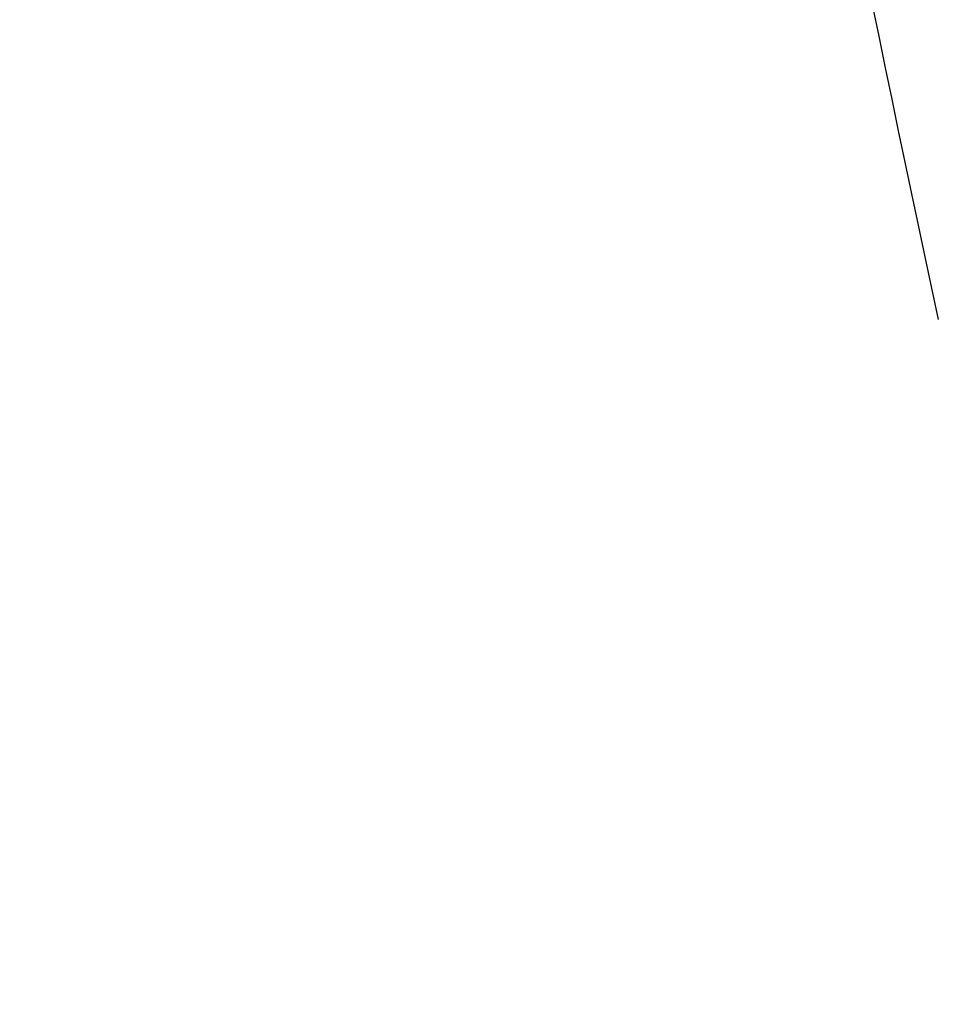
# Model space of a CAD drawing. Header units: millimetres. Extents: x 0 to 420, y 0 to 297.
# Tile 93 of 139: x 286.01 to 289.19, y 171.32 to 174.73. Entities that reach past the tile are written whole.
import ezdxf

# ---------------------------------------------------------------- set-up
doc = ezdxf.new("R2010")
doc.units = ezdxf.units.MM
doc.header["$LTSCALE"] = 23.1
doc.header["$PDMODE"] = 3
doc.header["$PDSIZE"] = 0.3125
doc.layers.get('0').update_dxf_attribs({"linetype": 'CONTINUOUS'})
doc.layers.get('Defpoints').update_dxf_attribs({"linetype": 'CONTINUOUS'})
doc.layers.add('06___PRT_ALL_SURFS', color=7, linetype='CONTINUOUS')
doc.layers.add('DIM_PILOTEES', color=7, linetype='CONTINUOUS')
doc.styles.get("Standard").update_dxf_attribs({"font": 'txt', "width": 0.7})
doc.dimstyles.new('DIMSTYLE_8', dxfattribs={"dimtxt": 2.5, "dimasz": 3.5, "dimexe": 2, "dimexo": 0, "dimgap": 2.5, "dimtad": 1, "dimdsep": 46, "dimtxsty": 'Standard', "dimblk": '_FILLED', "dimblk1": '_FILLED', "dimblk2": '_FILLED', "dimcen": 0.09, "dimazin": 2, "dimtp": 0.5, "dimtm": 0.5, "dimtfac": 1, "dimtofl": 0, "dimtmove": 0, "dimatfit": 3, "dimldrblk": '_FILLED', "dimfxl": 0, "dimtolj": 1, "dimarcsym": 0})

# ---------------------------------------------------------------- blocks, each defined once
blk = doc.blocks.new('_FILLED')
at = {"color": 0, "linetype": 'ByBlock'}
blk.add_solid([(0, 0), (-1, 0.14286), (-1, -0.14286)], dxfattribs=at)
blk = doc.blocks.new('*D15')
at = {"layer": 'Defpoints', "color": 0, "linetype": 'Continuous'}
for p in [(251.4334, 253.1331), (302.5299, 202.0365), (251.4334, 150.94), (353.6265, 150.94)]:
    blk.add_point(p, dxfattribs=at)
at = {"layer": 'DIM_PILOTEES', "color": 0, "linetype": 'Continuous', "lineweight": -2}
for p, q in [((251.4334, 150.94), (252.8476, 152.3542)), ((353.6265, 150.94), (352.2123, 152.3542))]:
    blk.add_line(p, q, dxfattribs=at)
blk.add_arc((302.5299, 202.0365), 72.2614, 317.775406, 222.224594, dxfattribs=at)
at = {"layer": 'DIM_PILOTEES', "color": 0, "linetype": 'Continuous', "lineweight": -2, "xscale": 3.5, "yscale": 3.5, "zscale": 3.5}
for p, rotation in [((251.4334, 150.94), 313.6122967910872), ((353.6265, 150.94), 226.3877032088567)]:
    blk.add_blockref('_FILLED', p, dxfattribs=dict(at, rotation=rotation))
at = {"layer": 'DIM_PILOTEES', "color": 0, "linetype": 'Continuous', "insert": (305.9941, 280.0544), "char_height": 2.5, "width": 14.285714, "attachment_point": 2, "rotation": 357.4576, "line_spacing_factor": 0.9}
blk.add_mtext('\\A1;{\\ftxt;\\W0.0001;\\H0.0001;\\~}{\\ftxt;\\W3.1428571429;\\H2.5; }{\\ftxt;\\W0.0001;\\H0.0001;\\~}{\\ftxt;\\W0.0001;\\H0.0001;\\~}{\\ftxt;\\W0.6666666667;\\H2.5; }{\\ftxt;\\W0.0001;\\H0.0001;\\~}', dxfattribs=at)

msp = doc.modelspace()

# ---------------------------------------------------------------- linework, layer by layer
at = {"layer": '06___PRT_ALL_SURFS', "color": 7, "linetype": 'Continuous'}
msp.add_arc((420.8165, 201.7983), 134.5934, 185.98291, 192.053349, dxfattribs=at)

# ---------------------------------------------------------------- dimensions: what is measured, and where the dimension line sits
at = {"layer": 'DIM_PILOTEES', "color": 2, "linetype": 'Continuous'}
dim = msp.add_angular_dim_3p(base=(251.4334, 253.1331), center=(302.5299, 202.0365), p1=(353.6265, 150.94), p2=(251.4334, 150.94), text='{\\ftxt;\\W0.0001;\\H0.0001;\\~}{\\ftxt;\\W3.1428571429;\\H2.5; }{\\ftxt;\\W0.0001;\\H0.0001;\\~}{\\ftxt;\\W0.0001;\\H0.0001;\\~}{\\ftxt;\\W0.6666666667;\\H2.5; }{\\ftxt;\\W0.0001;\\H0.0001;\\~}', dimstyle='DIMSTYLE_8', dxfattribs=at)
dim.commit()
dim.dimension.update_dxf_attribs({"geometry": '*D15', "text_midpoint": (305.7353, 274.2269), "dimtype": 165})

doc.saveas('drawing.dxf')
